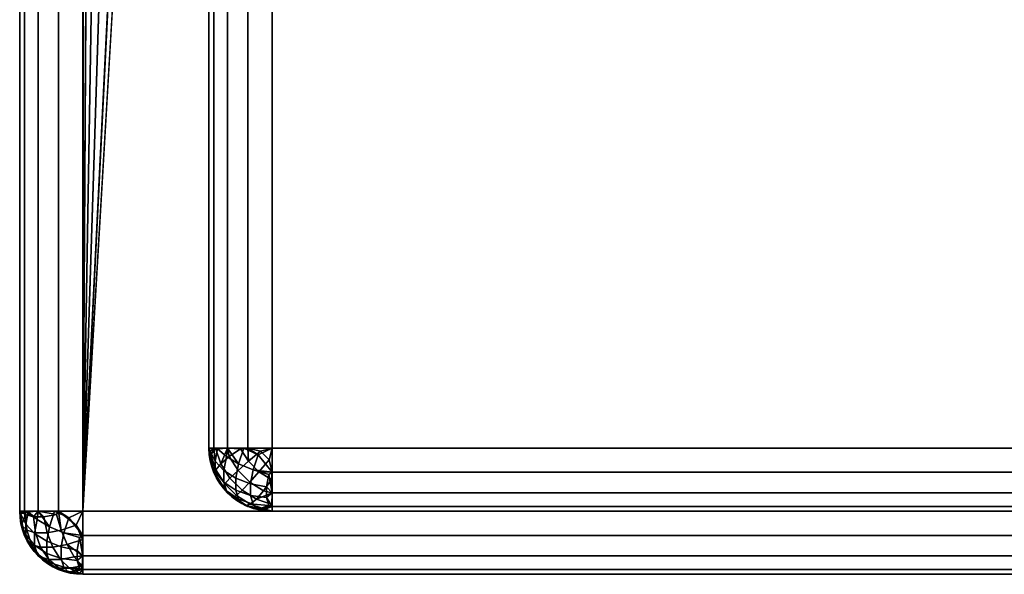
# Model space of a CAD drawing. Header units: millimetres. Extents: x -10 to 414, y -827 to 10.
# Tile 1 of 24: x 0 to 16, y -800 to -791. Entities that reach past the tile are written whole.
import ezdxf

# ---------------------------------------------------------------- set-up
doc = ezdxf.new("R2010")
doc.units = ezdxf.units.MM
doc.header["$MEASUREMENT"] = 0
doc.layers.add('0 Misc', color=7, linetype='Continuous', lineweight=35)
doc.layers.add('10 Raster Images', color=7, linetype='Continuous', lineweight=35)

msp = doc.modelspace()

# ---------------------------------------------------------------- linework, layer by layer
at = {"layer": '0 Misc', "color": 160, "linetype": 'Continuous', "lineweight": 25}
for p, q in [((0, -1, 1194), (0, -799, 1194)), ((0, -799, 1174), (0, -1, 1174)), ((1, -799, 1195), (1, -1, 1195)), ((1, -781, 1173), (1, -799, 1173)), ((1, -799, 1173), (1.012, -781.156, 1173)), ((1, -799, 1173), (1.109, -781.454, 1173)), ((1, -799, 1173), (1.293, -781.707, 1173)), ((1, -799, 1173), (1.546, -781.891, 1173)), ((1, -799, 1173), (1.844, -781.988, 1173)), ((1, -799, 1173), (2, -782, 1173)), ((3, -784, 1169), (3, -798, 1169)), ((3, -798, 13.5), (3, -784, 13.5)), ((4, -784, 12.5), (4, -798, 12.5)), ((4, -798, 1170), (4, -784, 1170)), ((3, -798, 1169), (3, -798, 13.5)), ((4, -798, 12.5), (396, -798, 12.5)), ((396, -798, 1170), (4, -798, 1170)), ((0, -799, 1194), (0, -799, 1174)), ((1, -799, 1173), (399, -799, 1173)), ((399, -799, 1195), (1, -799, 1195)), ((396, -799, 13.5), (4, -799, 13.5)), ((4, -799, 13.5), (4, -799, 1169)), ((4, -799, 1169), (396, -799, 1169)), ((4, -799, 13.5), (396, -799, 1169)), ((4, -799, 13.5), (204.554, -799, 730)), ((4, -799, 1169), (195.446, -799, 730)), ((195.446, -799, 730), (4, -799, 13.5)), ((4, -799, 1169), (195.717, -799, 730.779)), ((4, -799, 1169), (196.049, -799, 731.534)), ((4, -799, 1169), (196.442, -799, 732.187)), ((4, -799, 1169), (197.415, -799, 733.16)), ((4, -799, 1169), (198.641, -799, 733.785)), ((4, -799, 1169), (200, -799, 734)), ((4, -799, 1169), (197.415, -799, 1046.84)), ((4, -799, 1169), (196.442, -799, 1047.813)), ((4, -799, 1169), (196.049, -799, 1048.466)), ((4, -799, 1169), (195.505, -799, 1049.81)), ((4, -799, 1169), (195, -799, 1053)), ((4, -799, 1169), (195, -799, 1054)), ((1, -800, 1174), (1, -800, 1194)), ((1, -800, 1194), (399, -800, 1194)), ((399, -800, 1174), (1, -800, 1174))]:
    msp.add_line(p, q, dxfattribs=at).dxf.unprotected_set("ltscale", 0)
at = {"layer": '0 Misc', "color": 160, "linetype": 'Continuous', "lineweight": 25, "extrusion": (0, -1, 0)}
for centre, start, end in [((4, 1169, 798), 90, 180), ((4, 13.5, 798), 180, 270)]:
    msp.add_arc(centre, 1, start, end, dxfattribs=at).dxf.unprotected_set("ltscale", 0)
at = {"layer": '0 Misc', "color": 160, "linetype": 'Continuous', "lineweight": 25, "extrusion": (0, 0, -1)}
for centre in [(-4, -798, -1169), (-1, -799, -1174)]:
    msp.add_arc(centre, 1, 270, 0, dxfattribs=at).dxf.unprotected_set("ltscale", 0)
at = {"layer": '0 Misc', "color": 160, "linetype": 'Continuous', "lineweight": 25}
for centre in [(4, -798, 13.5), (1, -799, 1194)]:
    msp.add_arc(centre, 1, 180, 270, dxfattribs=at).dxf.unprotected_set("ltscale", 0)
at = {"layer": '0 Misc', "color": 160, "linetype": 'Continuous', "lineweight": 25, "extrusion": (1, 0, 0)}
for centre, start, end in [((-798, 1169, 4), 90, 180), ((-798, 13.5, 4), 180, 270), ((-799, 1174, 1), 180, 270), ((-799, 1194, 1), 90, 180)]:
    msp.add_arc(centre, 1, start, end, dxfattribs=at).dxf.unprotected_set("ltscale", 0)
at = {"layer": '0 Misc', "color": 160, "linetype": 'Continuous', "lineweight": 25, "extrusion": (0, 1, 0)}
for centre, start, end in [((-1, 1174, -799), 270, 0), ((-1, 1194, -799), 0, 90)]:
    msp.add_arc(centre, 1, start, end, dxfattribs=at).dxf.unprotected_set("ltscale", 0)
at = {"layer": '0 Misc', "color": 7, "lineweight": 25}
for points, invisible_edges in [([(0, -1, 1194), (0, -799, 1174), (0, -799, 1194)], 1), ([(0, -1, 1194), (0, -1, 1174), (0, -799, 1174)], 12), ([(0.076, -799, 1173.617), (0, -1, 1174), (0.076, -1, 1173.617)], 1), ([(0.076, -799, 1173.617), (0, -799, 1174), (0, -1, 1174)], 12), ([(0, -1, 1194), (0.076, -799, 1194.383), (0.076, -1, 1194.383)], 1), ([(0, -1, 1194), (0, -799, 1194), (0.076, -799, 1194.383)], 12), ([(0.293, -799, 1173.293), (0.076, -1, 1173.617), (0.293, -1, 1173.293)], 1), ([(0.293, -799, 1173.293), (0.076, -799, 1173.617), (0.076, -1, 1173.617)], 12), ([(0.293, -799, 1194.707), (0.076, -1, 1194.383), (0.076, -799, 1194.383)], 1), ([(0.293, -799, 1194.707), (0.293, -1, 1194.707), (0.076, -1, 1194.383)], 12), ([(0.617, -799, 1173.076), (0.293, -1, 1173.293), (0.617, -1, 1173.076)], 1), ([(0.617, -799, 1173.076), (0.293, -799, 1173.293), (0.293, -1, 1173.293)], 12), ([(0.617, -799, 1194.924), (0.293, -1, 1194.707), (0.293, -799, 1194.707)], 1), ([(0.617, -799, 1194.924), (0.617, -1, 1194.924), (0.293, -1, 1194.707)], 12), ([(1, -799, 1173), (0.617, -1, 1173.076), (1, -781, 1173)], 1), ([(1, -799, 1173), (0.617, -799, 1173.076), (0.617, -1, 1173.076)], 12), ([(1, -799, 1195), (0.617, -1, 1194.924), (0.617, -799, 1194.924)], 1), ([(1, -799, 1195), (1, -1, 1195), (0.617, -1, 1194.924)], 12), ([(399, -799, 1195), (1, -1, 1195), (1, -799, 1195)], 1), ([(399, -799, 1195), (399, -1, 1195), (1, -1, 1195)], 12), ([(3, -798, 13.5), (3.076, -784, 13.117), (3.076, -798, 13.117)], 1), ([(3, -798, 13.5), (3, -784, 13.5), (3.076, -784, 13.117)], 12), ([(3.076, -798, 13.117), (3.293, -784, 12.793), (3.293, -798, 12.793)], 1), ([(3.076, -798, 13.117), (3.076, -784, 13.117), (3.293, -784, 12.793)], 12), ([(3.293, -798, 12.793), (3.617, -784, 12.576), (3.617, -798, 12.576)], 1), ([(3.293, -798, 12.793), (3.293, -784, 12.793), (3.617, -784, 12.576)], 12), ([(4, -784, 12.5), (3.617, -798, 12.576), (3.617, -784, 12.576)], 1), ([(4, -784, 12.5), (4, -798, 12.5), (3.617, -798, 12.576)], 12), ([(4, -798, 12.5), (396, -784, 12.5), (396, -798, 12.5)], 1), ([(4, -798, 12.5), (4, -784, 12.5), (396, -784, 12.5)], 12), ([(3.096, -798.375, 13.292), (3.018, -798.048, 13.316), (3.096, -798.208, 13.125)], 1), ([(3.096, -798.375, 13.292), (3.018, -798.184, 13.452), (3.018, -798.048, 13.316)], 12), ([(3.236, -798.354, 12.96), (3.096, -798.208, 13.125), (3.133, -798.01, 13.002)], 12), ([(3.236, -798.354, 12.96), (3.133, -798.01, 13.002), (3.277, -798.134, 12.822)], 1), ([(3.552, -798.002, 12.606), (3.7, -798.345, 12.611), (3.47, -798.248, 12.689)], 1), ([(3.552, -798.002, 12.606), (3.779, -798.107, 12.531), (3.7, -798.345, 12.611)], 12), ([(4, -798, 12.5), (396, -798.383, 12.576), (4, -798.383, 12.576)], 1), ([(4, -798, 12.5), (396, -798, 12.5), (396, -798.383, 12.576)], 12), ([(3.236, -798.54, 13.146), (3.096, -798.208, 13.125), (3.236, -798.354, 12.96)], 1), ([(3.236, -798.54, 13.146), (3.096, -798.375, 13.292), (3.096, -798.208, 13.125)], 12), ([(3.428, -798.476, 12.832), (3.236, -798.354, 12.96), (3.277, -798.134, 12.822)], 12), ([(3.428, -798.476, 12.832), (3.277, -798.134, 12.822), (3.47, -798.248, 12.689)], 1), ([(3.428, -798.668, 13.024), (3.236, -798.354, 12.96), (3.428, -798.476, 12.832)], 1), ([(3.428, -798.668, 13.024), (3.236, -798.54, 13.146), (3.236, -798.354, 12.96)], 12), ([(3.428, -798.476, 12.832), (3.47, -798.248, 12.689), (3.7, -798.345, 12.611)], 12), ([(3.428, -798.476, 12.832), (3.7, -798.345, 12.611), (3.659, -798.565, 12.749)], 1), ([(3.7, -798.345, 12.611), (3.913, -798.616, 12.717), (3.659, -798.565, 12.749)], 1), ([(3.7, -798.345, 12.611), (3.95, -798.419, 12.593), (3.913, -798.616, 12.717)], 12), ([(3.096, -798.375, 13.292), (3.277, -798.678, 13.366), (3.133, -798.498, 13.489)], 1), ([(3.096, -798.375, 13.292), (3.236, -798.54, 13.146), (3.277, -798.678, 13.366)], 12), ([(3.659, -798.751, 12.935), (3.428, -798.476, 12.832), (3.659, -798.565, 12.749)], 1), ([(3.659, -798.751, 12.935), (3.428, -798.668, 13.024), (3.428, -798.476, 12.832)], 12), ([(396, -798.707, 12.793), (4, -798.383, 12.576), (396, -798.383, 12.576)], 1), ([(396, -798.707, 12.793), (4, -798.707, 12.793), (4, -798.383, 12.576)], 12), ([(3.236, -798.54, 13.146), (3.47, -798.811, 13.252), (3.277, -798.678, 13.366)], 1), ([(3.236, -798.54, 13.146), (3.428, -798.668, 13.024), (3.47, -798.811, 13.252)], 12), ([(3.7, -798.889, 13.155), (3.428, -798.668, 13.024), (3.659, -798.751, 12.935)], 1), ([(3.7, -798.889, 13.155), (3.47, -798.811, 13.252), (3.428, -798.668, 13.024)], 12), ([(3.659, -798.565, 12.749), (3.913, -798.783, 12.884), (3.659, -798.751, 12.935)], 1), ([(3.659, -798.565, 12.749), (3.913, -798.616, 12.717), (3.913, -798.783, 12.884)], 12), ([(3.47, -798.811, 13.252), (3.779, -798.969, 13.393), (3.552, -798.894, 13.498)], 1), ([(3.47, -798.811, 13.252), (3.7, -798.889, 13.155), (3.779, -798.969, 13.393)], 12), ([(3.659, -798.751, 12.935), (3.95, -798.907, 13.081), (3.7, -798.889, 13.155)], 1), ([(3.659, -798.751, 12.935), (3.913, -798.783, 12.884), (3.95, -798.907, 13.081)], 12), ([(396, -798.924, 13.117), (4, -798.707, 12.793), (396, -798.707, 12.793)], 1), ([(396, -798.924, 13.117), (4, -798.924, 13.117), (4, -798.707, 12.793)], 12), ([(396, -799, 13.5), (4, -798.924, 13.117), (396, -798.924, 13.117)], 1), ([(396, -799, 13.5), (4, -799, 13.5), (4, -798.924, 13.117)], 12), ([(0, -799, 1194), (0.076, -799.383, 1174), (0.076, -799.383, 1194)], 1), ([(0, -799, 1194), (0, -799, 1174), (0.076, -799.383, 1174)], 12), ([(0.096, -799.375, 1173.792), (0.018, -799.048, 1173.816), (0.096, -799.208, 1173.625)], 1), ([(0.096, -799.375, 1173.792), (0.018, -799.184, 1173.952), (0.018, -799.048, 1173.816)], 12), ([(0.093, -799.05, 1194.419), (0.249, -799.341, 1194.565), (0.217, -799.087, 1194.616)], 1), ([(0.093, -799.05, 1194.419), (0.111, -799.3, 1194.345), (0.249, -799.341, 1194.565)], 12), ([(0.133, -799.01, 1173.502), (0.236, -799.354, 1173.46), (0.096, -799.208, 1173.625)], 1), ([(0.133, -799.01, 1173.502), (0.277, -799.134, 1173.322), (0.236, -799.354, 1173.46)], 12), ([(0.217, -799.087, 1194.616), (0.435, -799.341, 1194.751), (0.384, -799.087, 1194.783)], 1), ([(0.217, -799.087, 1194.616), (0.249, -799.341, 1194.565), (0.435, -799.341, 1194.751)], 12), ([(0.277, -799.134, 1173.322), (0.428, -799.476, 1173.332), (0.236, -799.354, 1173.46)], 1), ([(0.277, -799.134, 1173.322), (0.47, -799.248, 1173.189), (0.428, -799.476, 1173.332)], 12), ([(0.655, -799.3, 1194.889), (0.581, -799.05, 1194.907), (0.384, -799.087, 1194.783)], 12), ([(0.655, -799.3, 1194.889), (0.384, -799.087, 1194.783), (0.435, -799.341, 1194.751)], 1), ([(0.552, -799.002, 1173.106), (0.7, -799.345, 1173.111), (0.47, -799.248, 1173.189)], 1), ([(0.552, -799.002, 1173.106), (0.779, -799.107, 1173.031), (0.7, -799.345, 1173.111)], 12), ([(1, -799, 1173), (399, -799.383, 1173.076), (1, -799.383, 1173.076)], 1), ([(1, -799, 1173), (399, -799, 1173), (399, -799.383, 1173.076)], 12), ([(399, -799, 1195), (1, -799.383, 1194.924), (399, -799.383, 1194.924)], 1), ([(399, -799, 1195), (1, -799, 1195), (1, -799.383, 1194.924)], 12), ([(0.189, -799.53, 1194.248), (0.031, -799.221, 1194.107), (0.106, -799.448, 1194.002)], 1), ([(0.189, -799.53, 1194.248), (0.111, -799.3, 1194.345), (0.031, -799.221, 1194.107)], 12), ([(0.096, -799.208, 1173.625), (0.236, -799.54, 1173.646), (0.096, -799.375, 1173.792)], 1), ([(0.096, -799.208, 1173.625), (0.236, -799.354, 1173.46), (0.236, -799.54, 1173.646)], 12), ([(0.111, -799.3, 1194.345), (0.332, -799.572, 1194.476), (0.249, -799.341, 1194.565)], 1), ([(0.111, -799.3, 1194.345), (0.189, -799.53, 1194.248), (0.332, -799.572, 1194.476)], 12), ([(0.659, -799.565, 1173.249), (0.428, -799.476, 1173.332), (0.47, -799.248, 1173.189)], 12), ([(0.435, -799.341, 1194.751), (0.752, -799.53, 1194.811), (0.655, -799.3, 1194.889)], 1), ([(0.659, -799.565, 1173.249), (0.47, -799.248, 1173.189), (0.7, -799.345, 1173.111)], 1), ([(0.998, -799.448, 1194.894), (0.893, -799.221, 1194.969), (0.655, -799.3, 1194.889)], 12), ([(0.998, -799.448, 1194.894), (0.655, -799.3, 1194.889), (0.752, -799.53, 1194.811)], 1), ([(0.076, -799.383, 1194), (0.293, -799.707, 1174), (0.293, -799.707, 1194)], 1), ([(0.076, -799.383, 1194), (0.076, -799.383, 1174), (0.293, -799.707, 1174)], 12), ([(0.096, -799.375, 1173.792), (0.277, -799.678, 1173.866), (0.133, -799.498, 1173.99)], 1), ([(0.096, -799.375, 1173.792), (0.236, -799.54, 1173.646), (0.277, -799.678, 1173.866)], 12), ([(0.236, -799.54, 1173.646), (0.236, -799.354, 1173.46), (0.428, -799.476, 1173.332)], 12), ([(0.332, -799.572, 1194.476), (0.435, -799.341, 1194.751), (0.249, -799.341, 1194.565)], 1), ([(0.332, -799.572, 1194.476), (0.524, -799.572, 1194.668), (0.435, -799.341, 1194.751)], 12), ([(0.435, -799.341, 1194.751), (0.524, -799.572, 1194.668), (0.752, -799.53, 1194.811)], 12), ([(0.7, -799.345, 1173.111), (0.913, -799.616, 1173.217), (0.659, -799.565, 1173.249)], 1), ([(0.7, -799.345, 1173.111), (0.95, -799.419, 1173.093), (0.913, -799.616, 1173.217)], 12), ([(399, -799.707, 1173.293), (1, -799.383, 1173.076), (399, -799.383, 1173.076)], 1), ([(399, -799.707, 1173.293), (1, -799.707, 1173.293), (1, -799.383, 1173.076)], 12), ([(399, -799.383, 1194.924), (1, -799.707, 1194.707), (399, -799.707, 1194.707)], 1), ([(399, -799.383, 1194.924), (1, -799.383, 1194.924), (1, -799.707, 1194.707)], 12), ([(0.46, -799.764, 1194.354), (0.189, -799.53, 1194.248), (0.322, -799.723, 1194.134)], 1), ([(0.46, -799.764, 1194.354), (0.332, -799.572, 1194.476), (0.189, -799.53, 1194.248)], 12), ([(0.236, -799.54, 1173.646), (0.428, -799.476, 1173.332), (0.428, -799.668, 1173.524)], 1), ([(0.236, -799.54, 1173.646), (0.47, -799.811, 1173.752), (0.277, -799.678, 1173.866)], 1), ([(0.236, -799.54, 1173.646), (0.428, -799.668, 1173.524), (0.47, -799.811, 1173.752)], 12), ([(0.46, -799.764, 1194.354), (0.524, -799.572, 1194.668), (0.332, -799.572, 1194.476)], 1), ([(0.428, -799.668, 1173.524), (0.428, -799.476, 1173.332), (0.659, -799.565, 1173.249)], 12), ([(0.428, -799.668, 1173.524), (0.659, -799.565, 1173.249), (0.659, -799.751, 1173.435)], 1), ([(0.46, -799.764, 1194.354), (0.646, -799.764, 1194.54), (0.524, -799.572, 1194.668)], 12), ([(0.866, -799.723, 1194.678), (0.752, -799.53, 1194.811), (0.524, -799.572, 1194.668)], 12), ([(0.866, -799.723, 1194.678), (0.524, -799.572, 1194.668), (0.646, -799.764, 1194.54)], 1), ([(0.913, -799.783, 1173.384), (0.659, -799.565, 1173.249), (0.913, -799.616, 1173.217)], 1), ([(0.913, -799.783, 1173.384), (0.659, -799.751, 1173.435), (0.659, -799.565, 1173.249)], 12), ([(0.293, -799.707, 1194), (0.617, -799.924, 1174), (0.617, -799.924, 1194)], 1), ([(0.293, -799.707, 1194), (0.293, -799.707, 1174), (0.617, -799.924, 1174)], 12), ([(0.625, -799.904, 1194.208), (0.322, -799.723, 1194.134), (0.502, -799.867, 1194.01)], 1), ([(0.625, -799.904, 1194.208), (0.46, -799.764, 1194.354), (0.322, -799.723, 1194.134)], 12), ([(0.7, -799.889, 1173.655), (0.428, -799.668, 1173.524), (0.659, -799.751, 1173.435)], 1), ([(0.7, -799.889, 1173.655), (0.47, -799.811, 1173.752), (0.428, -799.668, 1173.524)], 12), ([(0.792, -799.904, 1194.375), (0.46, -799.764, 1194.354), (0.625, -799.904, 1194.208)], 1), ([(0.792, -799.904, 1194.375), (0.646, -799.764, 1194.54), (0.46, -799.764, 1194.354)], 12), ([(0.99, -799.867, 1194.498), (0.866, -799.723, 1194.678), (0.646, -799.764, 1194.54)], 12), ([(0.99, -799.867, 1194.498), (0.646, -799.764, 1194.54), (0.792, -799.904, 1194.375)], 1), ([(0.95, -799.907, 1173.581), (0.659, -799.751, 1173.435), (0.913, -799.783, 1173.384)], 1), ([(0.95, -799.907, 1173.581), (0.7, -799.889, 1173.655), (0.659, -799.751, 1173.435)], 12), ([(399, -799.924, 1173.617), (1, -799.707, 1173.293), (399, -799.707, 1173.293)], 1), ([(399, -799.924, 1173.617), (1, -799.924, 1173.617), (1, -799.707, 1173.293)], 12), ([(399, -799.707, 1194.707), (1, -799.924, 1194.383), (399, -799.924, 1194.383)], 1), ([(399, -799.707, 1194.707), (1, -799.707, 1194.707), (1, -799.924, 1194.383)], 12), ([(0.47, -799.811, 1173.752), (0.779, -799.969, 1173.893), (0.552, -799.894, 1173.998)], 1), ([(0.47, -799.811, 1173.752), (0.7, -799.889, 1173.655), (0.779, -799.969, 1173.893)], 12), ([(1, -800, 1174), (0.617, -799.924, 1194), (0.617, -799.924, 1174)], 1), ([(1, -800, 1174), (1, -800, 1194), (0.617, -799.924, 1194)], 12), ([(0.625, -799.904, 1194.208), (0.952, -799.982, 1194.184), (0.792, -799.904, 1194.375)], 1), ([(0.625, -799.904, 1194.208), (0.816, -799.982, 1194.048), (0.952, -799.982, 1194.184)], 12), ([(399, -800, 1174), (1, -799.924, 1173.617), (399, -799.924, 1173.617)], 1), ([(399, -800, 1174), (1, -800, 1174), (1, -799.924, 1173.617)], 12), ([(1, -800, 1194), (399, -799.924, 1194.383), (1, -799.924, 1194.383)], 1), ([(1, -800, 1194), (399, -800, 1194), (399, -799.924, 1194.383)], 12), ([(1, -800, 1194), (399, -800, 1174), (399, -800, 1194)], 1), ([(1, -800, 1194), (1, -800, 1174), (399, -800, 1174)], 12)]:
    msp.add_3dface(points, dxfattribs=dict(at, invisible_edges=invisible_edges))
for points in [[(1.012, -781.156, 1173), (1, -799, 1173), (1, -781, 1173)], [(1, -799, 1173), (1.012, -781.156, 1173), (1.109, -781.454, 1173)], [(1, -799, 1173), (1.109, -781.454, 1173), (1.293, -781.707, 1173)], [(1, -799, 1173), (1.293, -781.707, 1173), (1.546, -781.891, 1173)], [(1, -799, 1173), (1.546, -781.891, 1173), (1.844, -781.988, 1173)], [(1, -799, 1173), (1.844, -781.988, 1173), (2, -782, 1173)], [(1, -799, 1173), (2, -782, 1173), (399, -799, 1173)], [(399, -799, 1173), (2, -782, 1173), (16, -782, 1173)], [(3.018, -798.184, 13.452), (3.076, -798.383, 13.5), (3, -798, 13.5)], [(3.018, -798.048, 13.316), (3.018, -798.184, 13.452), (3, -798, 13.5)], [(3.018, -798.048, 13.316), (3, -798, 13.5), (3.076, -798, 13.117)], [(3.076, -798, 13.117), (3.096, -798.208, 13.125), (3.018, -798.048, 13.316)], [(3.293, -798, 12.793), (3.133, -798.01, 13.002), (3.076, -798, 13.117)], [(3.096, -798.208, 13.125), (3.076, -798, 13.117), (3.133, -798.01, 13.002)], [(3.293, -798, 12.793), (3.277, -798.134, 12.822), (3.133, -798.01, 13.002)], [(3.47, -798.248, 12.689), (3.277, -798.134, 12.822), (3.293, -798, 12.793)], [(3.552, -798.002, 12.606), (3.47, -798.248, 12.689), (3.293, -798, 12.793)], [(3.617, -798, 12.576), (3.552, -798.002, 12.606), (3.293, -798, 12.793)], [(3.617, -798, 12.576), (3.779, -798.107, 12.531), (3.552, -798.002, 12.606)], [(3.617, -798, 12.576), (4, -798, 12.5), (3.779, -798.107, 12.531)], [(3.779, -798.107, 12.531), (4, -798, 12.5), (4, -798.383, 12.576)], [(3.096, -798.375, 13.292), (3.076, -798.383, 13.5), (3.018, -798.184, 13.452)], [(3.779, -798.107, 12.531), (4, -798.383, 12.576), (3.7, -798.345, 12.611)], [(3.95, -798.419, 12.593), (3.7, -798.345, 12.611), (4, -798.383, 12.576)], [(3.096, -798.375, 13.292), (3.133, -798.498, 13.489), (3.076, -798.383, 13.5)], [(3.133, -798.498, 13.489), (3.293, -798.707, 13.5), (3.076, -798.383, 13.5)], [(3.277, -798.678, 13.366), (3.293, -798.707, 13.5), (3.133, -798.498, 13.489)], [(4, -798.707, 12.793), (3.913, -798.616, 12.717), (3.95, -798.419, 12.593)], [(4, -798.707, 12.793), (3.95, -798.419, 12.593), (4, -798.383, 12.576)], [(3.47, -798.811, 13.252), (3.293, -798.707, 13.5), (3.277, -798.678, 13.366)], [(3.913, -798.783, 12.884), (3.913, -798.616, 12.717), (4, -798.707, 12.793)], [(3.617, -798.924, 13.5), (3.293, -798.707, 13.5), (3.552, -798.894, 13.498)], [(3.552, -798.894, 13.498), (3.293, -798.707, 13.5), (3.47, -798.811, 13.252)], [(3.913, -798.783, 12.884), (4, -798.707, 12.793), (4, -798.924, 13.117)], [(3.95, -798.907, 13.081), (3.913, -798.783, 12.884), (4, -798.924, 13.117)], [(3.617, -798.924, 13.5), (3.552, -798.894, 13.498), (3.779, -798.969, 13.393)], [(3.617, -798.924, 13.5), (3.779, -798.969, 13.393), (4, -799, 13.5)], [(3.7, -798.889, 13.155), (3.95, -798.907, 13.081), (3.779, -798.969, 13.393)], [(3.95, -798.907, 13.081), (4, -798.924, 13.117), (3.779, -798.969, 13.393)], [(3.779, -798.969, 13.393), (4, -798.924, 13.117), (4, -799, 13.5)], [(0.018, -799.184, 1173.952), (0, -799, 1174), (0.018, -799.048, 1173.816)], [(0.018, -799.184, 1173.952), (0.076, -799.383, 1174), (0, -799, 1174)], [(0.018, -799.048, 1173.816), (0, -799, 1174), (0.076, -799, 1173.617)], [(0, -799, 1194), (0.093, -799.05, 1194.419), (0.076, -799, 1194.383)], [(0.076, -799.383, 1194), (0.031, -799.221, 1194.107), (0, -799, 1194)], [(0.031, -799.221, 1194.107), (0.093, -799.05, 1194.419), (0, -799, 1194)], [(0.018, -799.048, 1173.816), (0.076, -799, 1173.617), (0.096, -799.208, 1173.625)], [(0.031, -799.221, 1194.107), (0.111, -799.3, 1194.345), (0.093, -799.05, 1194.419)], [(0.133, -799.01, 1173.502), (0.096, -799.208, 1173.625), (0.076, -799, 1173.617)], [(0.293, -799, 1173.293), (0.133, -799.01, 1173.502), (0.076, -799, 1173.617)], [(0.076, -799, 1194.383), (0.217, -799.087, 1194.616), (0.293, -799, 1194.707)], [(0.093, -799.05, 1194.419), (0.217, -799.087, 1194.616), (0.076, -799, 1194.383)], [(0.293, -799, 1173.293), (0.277, -799.134, 1173.322), (0.133, -799.01, 1173.502)], [(0.217, -799.087, 1194.616), (0.384, -799.087, 1194.783), (0.293, -799, 1194.707)], [(0.277, -799.134, 1173.322), (0.293, -799, 1173.293), (0.47, -799.248, 1173.189)], [(0.552, -799.002, 1173.106), (0.47, -799.248, 1173.189), (0.293, -799, 1173.293)], [(0.617, -799, 1173.076), (0.552, -799.002, 1173.106), (0.293, -799, 1173.293)], [(0.581, -799.05, 1194.907), (0.293, -799, 1194.707), (0.384, -799.087, 1194.783)], [(0.581, -799.05, 1194.907), (0.617, -799, 1194.924), (0.293, -799, 1194.707)], [(0.617, -799, 1173.076), (0.779, -799.107, 1173.031), (0.552, -799.002, 1173.106)], [(0.655, -799.3, 1194.889), (0.617, -799, 1194.924), (0.581, -799.05, 1194.907)], [(0.779, -799.107, 1173.031), (0.617, -799, 1173.076), (1, -799, 1173)], [(0.655, -799.3, 1194.889), (0.893, -799.221, 1194.969), (0.617, -799, 1194.924)], [(0.617, -799, 1194.924), (0.893, -799.221, 1194.969), (1, -799, 1195)], [(0.7, -799.345, 1173.111), (0.779, -799.107, 1173.031), (1, -799.383, 1173.076)], [(1, -799.383, 1173.076), (0.779, -799.107, 1173.031), (1, -799, 1173)], [(0.893, -799.221, 1194.969), (1, -799.383, 1194.924), (1, -799, 1195)], [(0.096, -799.375, 1173.792), (0.076, -799.383, 1174), (0.018, -799.184, 1173.952)], [(0.076, -799.383, 1194), (0.106, -799.448, 1194.002), (0.031, -799.221, 1194.107)], [(1, -799.383, 1194.924), (0.893, -799.221, 1194.969), (0.998, -799.448, 1194.894)], [(0.096, -799.375, 1173.792), (0.133, -799.498, 1173.99), (0.076, -799.383, 1174)], [(0.133, -799.498, 1173.99), (0.293, -799.707, 1174), (0.076, -799.383, 1174)], [(0.293, -799.707, 1194), (0.106, -799.448, 1194.002), (0.076, -799.383, 1194)], [(0.293, -799.707, 1194), (0.189, -799.53, 1194.248), (0.106, -799.448, 1194.002)], [(0.7, -799.345, 1173.111), (1, -799.383, 1173.076), (0.95, -799.419, 1173.093)], [(0.998, -799.448, 1194.894), (0.752, -799.53, 1194.811), (1, -799.707, 1194.707)], [(0.95, -799.419, 1173.093), (1, -799.707, 1173.293), (0.913, -799.616, 1173.217)], [(0.95, -799.419, 1173.093), (1, -799.383, 1173.076), (1, -799.707, 1173.293)], [(1, -799.383, 1194.924), (0.998, -799.448, 1194.894), (1, -799.707, 1194.707)], [(0.133, -799.498, 1173.99), (0.277, -799.678, 1173.866), (0.293, -799.707, 1174)], [(0.322, -799.723, 1194.134), (0.189, -799.53, 1194.248), (0.293, -799.707, 1194)], [(0.866, -799.723, 1194.678), (1, -799.707, 1194.707), (0.752, -799.53, 1194.811)], [(0.277, -799.678, 1173.866), (0.47, -799.811, 1173.752), (0.293, -799.707, 1174)], [(0.293, -799.707, 1174), (0.552, -799.894, 1173.998), (0.617, -799.924, 1174)], [(0.552, -799.894, 1173.998), (0.293, -799.707, 1174), (0.47, -799.811, 1173.752)], [(0.502, -799.867, 1194.01), (0.322, -799.723, 1194.134), (0.293, -799.707, 1194)], [(0.502, -799.867, 1194.01), (0.293, -799.707, 1194), (0.617, -799.924, 1194)], [(1, -799.707, 1194.707), (0.866, -799.723, 1194.678), (0.99, -799.867, 1194.498)], [(0.913, -799.783, 1173.384), (0.913, -799.616, 1173.217), (1, -799.707, 1173.293)], [(1, -799.924, 1173.617), (0.913, -799.783, 1173.384), (1, -799.707, 1173.293)], [(1, -799.707, 1194.707), (0.99, -799.867, 1194.498), (1, -799.924, 1194.383)], [(0.625, -799.904, 1194.208), (0.502, -799.867, 1194.01), (0.617, -799.924, 1194)], [(0.617, -799.924, 1174), (0.552, -799.894, 1173.998), (0.779, -799.969, 1173.893)], [(0.625, -799.904, 1194.208), (0.617, -799.924, 1194), (0.816, -799.982, 1194.048)], [(0.617, -799.924, 1174), (0.779, -799.969, 1173.893), (1, -800, 1174)], [(0.816, -799.982, 1194.048), (0.617, -799.924, 1194), (1, -800, 1194)], [(0.779, -799.969, 1173.893), (0.7, -799.889, 1173.655), (0.95, -799.907, 1173.581)], [(0.779, -799.969, 1173.893), (0.95, -799.907, 1173.581), (1, -799.924, 1173.617)], [(0.779, -799.969, 1173.893), (1, -799.924, 1173.617), (1, -800, 1174)], [(0.99, -799.867, 1194.498), (0.792, -799.904, 1194.375), (1, -799.924, 1194.383)], [(0.952, -799.982, 1194.184), (1, -799.924, 1194.383), (0.792, -799.904, 1194.375)], [(1, -799.924, 1173.617), (0.95, -799.907, 1173.581), (0.913, -799.783, 1173.384)], [(0.952, -799.982, 1194.184), (1, -800, 1194), (1, -799.924, 1194.383)], [(0.816, -799.982, 1194.048), (1, -800, 1194), (0.952, -799.982, 1194.184)]]:
    msp.add_3dface(points, dxfattribs=at)
at = {"layer": '0 Misc', "color": 5, "lineweight": 25}
for points, invisible_edges in [([(3, -784, 1169), (3.076, -798, 1169.383), (3.076, -784, 1169.383)], 1), ([(3, -784, 1169), (3, -798, 1169), (3.076, -798, 1169.383)], 12), ([(3, -798, 1169), (3, -784, 13.5), (3, -798, 13.5)], 1), ([(3, -798, 1169), (3, -784, 1169), (3, -784, 13.5)], 12), ([(3.293, -798, 1169.707), (3.076, -784, 1169.383), (3.076, -798, 1169.383)], 1), ([(3.293, -798, 1169.707), (3.293, -784, 1169.707), (3.076, -784, 1169.383)], 12), ([(3.617, -798, 1169.924), (3.293, -784, 1169.707), (3.293, -798, 1169.707)], 1), ([(3.617, -798, 1169.924), (3.617, -784, 1169.924), (3.293, -784, 1169.707)], 12), ([(4, -798, 1170), (3.617, -784, 1169.924), (3.617, -798, 1169.924)], 1), ([(4, -798, 1170), (4, -784, 1170), (3.617, -784, 1169.924)], 12), ([(396, -798, 1170), (4, -784, 1170), (4, -798, 1170)], 1), ([(396, -798, 1170), (396, -784, 1170), (4, -784, 1170)], 12), ([(3, -798, 1169), (3.076, -798.383, 13.5), (3.076, -798.383, 1169)], 1), ([(3, -798, 1169), (3, -798, 13.5), (3.076, -798.383, 13.5)], 12), ([(3.111, -798.345, 1169.3), (3.106, -798.002, 1169.448), (3.031, -798.107, 1169.221)], 1), ([(3.111, -798.345, 1169.3), (3.189, -798.248, 1169.53), (3.106, -798.002, 1169.448)], 12), ([(3.46, -798.354, 1169.764), (3.502, -798.01, 1169.867), (3.322, -798.134, 1169.723)], 1), ([(3.46, -798.354, 1169.764), (3.625, -798.208, 1169.904), (3.502, -798.01, 1169.867)], 12), ([(3.792, -798.375, 1169.904), (3.816, -798.048, 1169.982), (3.625, -798.208, 1169.904)], 1), ([(3.792, -798.375, 1169.904), (3.952, -798.184, 1169.982), (3.816, -798.048, 1169.982)], 12), ([(396, -798, 1170), (4, -798.383, 1169.924), (396, -798.383, 1169.924)], 1), ([(396, -798, 1170), (4, -798, 1170), (4, -798.383, 1169.924)], 12), ([(3.332, -798.476, 1169.572), (3.322, -798.134, 1169.723), (3.189, -798.248, 1169.53)], 1), ([(3.332, -798.476, 1169.572), (3.46, -798.354, 1169.764), (3.322, -798.134, 1169.723)], 12), ([(3.646, -798.54, 1169.764), (3.625, -798.208, 1169.904), (3.46, -798.354, 1169.764)], 1), ([(3.646, -798.54, 1169.764), (3.792, -798.375, 1169.904), (3.625, -798.208, 1169.904)], 12), ([(3.217, -798.616, 1169.087), (3.111, -798.345, 1169.3), (3.093, -798.419, 1169.05)], 1), ([(3.189, -798.248, 1169.53), (3.111, -798.345, 1169.3), (3.249, -798.565, 1169.341)], 12), ([(3.217, -798.616, 1169.087), (3.249, -798.565, 1169.341), (3.111, -798.345, 1169.3)], 12), ([(3.189, -798.248, 1169.53), (3.249, -798.565, 1169.341), (3.332, -798.476, 1169.572)], 1), ([(3.524, -798.668, 1169.572), (3.46, -798.354, 1169.764), (3.332, -798.476, 1169.572)], 1), ([(3.524, -798.668, 1169.572), (3.646, -798.54, 1169.764), (3.46, -798.354, 1169.764)], 12), ([(3.293, -798.707, 13.5), (3.076, -798.383, 1169), (3.076, -798.383, 13.5)], 1), ([(3.293, -798.707, 13.5), (3.293, -798.707, 1169), (3.076, -798.383, 1169)], 12), ([(3.435, -798.751, 1169.341), (3.332, -798.476, 1169.572), (3.249, -798.565, 1169.341)], 1), ([(3.435, -798.751, 1169.341), (3.524, -798.668, 1169.572), (3.332, -798.476, 1169.572)], 12), ([(3.792, -798.375, 1169.904), (3.646, -798.54, 1169.764), (3.866, -798.678, 1169.723)], 12), ([(3.792, -798.375, 1169.904), (3.866, -798.678, 1169.723), (3.99, -798.498, 1169.867)], 1), ([(4, -798.707, 1169.707), (396, -798.383, 1169.924), (4, -798.383, 1169.924)], 1), ([(4, -798.707, 1169.707), (396, -798.707, 1169.707), (396, -798.383, 1169.924)], 12), ([(3.384, -798.783, 1169.087), (3.249, -798.565, 1169.341), (3.217, -798.616, 1169.087)], 1), ([(3.384, -798.783, 1169.087), (3.435, -798.751, 1169.341), (3.249, -798.565, 1169.341)], 12), ([(3.655, -798.889, 1169.3), (3.524, -798.668, 1169.572), (3.435, -798.751, 1169.341)], 1), ([(3.646, -798.54, 1169.764), (3.524, -798.668, 1169.572), (3.752, -798.811, 1169.53)], 12), ([(3.655, -798.889, 1169.3), (3.752, -798.811, 1169.53), (3.524, -798.668, 1169.572)], 12), ([(3.646, -798.54, 1169.764), (3.752, -798.811, 1169.53), (3.866, -798.678, 1169.723)], 1), ([(3.617, -798.924, 13.5), (3.293, -798.707, 1169), (3.293, -798.707, 13.5)], 1), ([(3.617, -798.924, 13.5), (3.617, -798.924, 1169), (3.293, -798.707, 1169)], 12), ([(3.581, -798.907, 1169.05), (3.435, -798.751, 1169.341), (3.384, -798.783, 1169.087)], 1), ([(3.581, -798.907, 1169.05), (3.655, -798.889, 1169.3), (3.435, -798.751, 1169.341)], 12), ([(3.752, -798.811, 1169.53), (3.655, -798.889, 1169.3), (3.893, -798.969, 1169.221)], 12), ([(3.752, -798.811, 1169.53), (3.893, -798.969, 1169.221), (3.998, -798.894, 1169.448)], 1), ([(4, -798.924, 1169.383), (396, -798.707, 1169.707), (4, -798.707, 1169.707)], 1), ([(4, -798.924, 1169.383), (396, -798.924, 1169.383), (396, -798.707, 1169.707)], 12), ([(4, -799, 13.5), (3.617, -798.924, 1169), (3.617, -798.924, 13.5)], 1), ([(4, -799, 13.5), (4, -799, 1169), (3.617, -798.924, 1169)], 12), ([(4, -799, 1169), (396, -798.924, 1169.383), (4, -798.924, 1169.383)], 1), ([(4, -799, 1169), (396, -799, 1169), (396, -798.924, 1169.383)], 12)]:
    msp.add_3dface(points, dxfattribs=dict(at, invisible_edges=invisible_edges))
for points in [[(3.031, -798.107, 1169.221), (3.076, -798, 1169.383), (3, -798, 1169)], [(3.076, -798.383, 1169), (3.031, -798.107, 1169.221), (3, -798, 1169)], [(3.106, -798.002, 1169.448), (3.076, -798, 1169.383), (3.031, -798.107, 1169.221)], [(3.293, -798, 1169.707), (3.076, -798, 1169.383), (3.106, -798.002, 1169.448)], [(3.293, -798, 1169.707), (3.106, -798.002, 1169.448), (3.189, -798.248, 1169.53)], [(3.189, -798.248, 1169.53), (3.322, -798.134, 1169.723), (3.293, -798, 1169.707)], [(3.293, -798, 1169.707), (3.502, -798.01, 1169.867), (3.617, -798, 1169.924)], [(3.293, -798, 1169.707), (3.322, -798.134, 1169.723), (3.502, -798.01, 1169.867)], [(3.625, -798.208, 1169.904), (3.617, -798, 1169.924), (3.502, -798.01, 1169.867)], [(3.617, -798, 1169.924), (3.625, -798.208, 1169.904), (3.816, -798.048, 1169.982)], [(3.816, -798.048, 1169.982), (4, -798, 1170), (3.617, -798, 1169.924)], [(3.816, -798.048, 1169.982), (3.952, -798.184, 1169.982), (4, -798, 1170)], [(3.952, -798.184, 1169.982), (4, -798.383, 1169.924), (4, -798, 1170)], [(3.076, -798.383, 1169), (3.111, -798.345, 1169.3), (3.031, -798.107, 1169.221)], [(3.792, -798.375, 1169.904), (4, -798.383, 1169.924), (3.952, -798.184, 1169.982)], [(3.111, -798.345, 1169.3), (3.076, -798.383, 1169), (3.093, -798.419, 1169.05)], [(3.093, -798.419, 1169.05), (3.076, -798.383, 1169), (3.293, -798.707, 1169)], [(3.093, -798.419, 1169.05), (3.293, -798.707, 1169), (3.217, -798.616, 1169.087)], [(4, -798.383, 1169.924), (3.792, -798.375, 1169.904), (3.99, -798.498, 1169.867)], [(4, -798.707, 1169.707), (3.99, -798.498, 1169.867), (3.866, -798.678, 1169.723)], [(4, -798.383, 1169.924), (3.99, -798.498, 1169.867), (4, -798.707, 1169.707)], [(3.384, -798.783, 1169.087), (3.217, -798.616, 1169.087), (3.293, -798.707, 1169)], [(4, -798.707, 1169.707), (3.866, -798.678, 1169.723), (3.752, -798.811, 1169.53)], [(3.617, -798.924, 1169), (3.384, -798.783, 1169.087), (3.293, -798.707, 1169)], [(3.581, -798.907, 1169.05), (3.384, -798.783, 1169.087), (3.617, -798.924, 1169)], [(4, -798.707, 1169.707), (3.752, -798.811, 1169.53), (3.998, -798.894, 1169.448)], [(4, -798.707, 1169.707), (3.998, -798.894, 1169.448), (4, -798.924, 1169.383)], [(3.893, -798.969, 1169.221), (3.655, -798.889, 1169.3), (3.581, -798.907, 1169.05)], [(4, -799, 1169), (3.581, -798.907, 1169.05), (3.617, -798.924, 1169)], [(3.581, -798.907, 1169.05), (4, -799, 1169), (3.893, -798.969, 1169.221)], [(4, -798.924, 1169.383), (3.998, -798.894, 1169.448), (3.893, -798.969, 1169.221)], [(4, -798.924, 1169.383), (3.893, -798.969, 1169.221), (4, -799, 1169)], [(396, -799, 1169), (4, -799, 13.5), (396, -799, 13.5)], [(4, -799, 13.5), (396, -799, 1169), (204.554, -799, 730)], [(4, -799, 13.5), (195.446, -799, 730), (4, -799, 1169)], [(195.446, -799, 730), (4, -799, 13.5), (204.554, -799, 730)], [(4, -799, 1169), (195.446, -799, 730), (195.717, -799, 730.779)], [(4, -799, 1169), (195.717, -799, 730.779), (196.049, -799, 731.534)], [(4, -799, 1169), (196.049, -799, 731.534), (196.442, -799, 732.187)], [(4, -799, 1169), (196.442, -799, 732.187), (197.415, -799, 733.16)], [(4, -799, 1169), (197.415, -799, 733.16), (198.641, -799, 733.785)], [(4, -799, 1169), (198.641, -799, 733.785), (200, -799, 734)], [(4, -799, 1169), (200, -799, 734), (197.415, -799, 1046.84)], [(4, -799, 1169), (197.415, -799, 1046.84), (196.442, -799, 1047.813)], [(4, -799, 1169), (196.442, -799, 1047.813), (196.049, -799, 1048.466)], [(4, -799, 1169), (196.049, -799, 1048.466), (195.505, -799, 1049.81)], [(4, -799, 1169), (195.505, -799, 1049.81), (195, -799, 1053)], [(4, -799, 1169), (195, -799, 1053), (195, -799, 1054)], [(4, -799, 1169), (195, -799, 1054), (396, -799, 1169)]]:
    msp.add_3dface(points, dxfattribs=at)
at = {"layer": '10 Raster Images', "color": 160, "linetype": 'Continuous', "lineweight": 25}
for p, q in [((1, -781, 1173), (1, -799, 1173)), ((1, -799, 1173), (399, -799, 1173)), ((396, -799, 13.5), (4, -799, 13.5)), ((4, -799, 13.5), (4, -799, 1169)), ((4, -799, 1169), (396, -799, 1169))]:
    msp.add_line(p, q, dxfattribs=at).dxf.unprotected_set("ltscale", 0)

doc.saveas('drawing.dxf')
